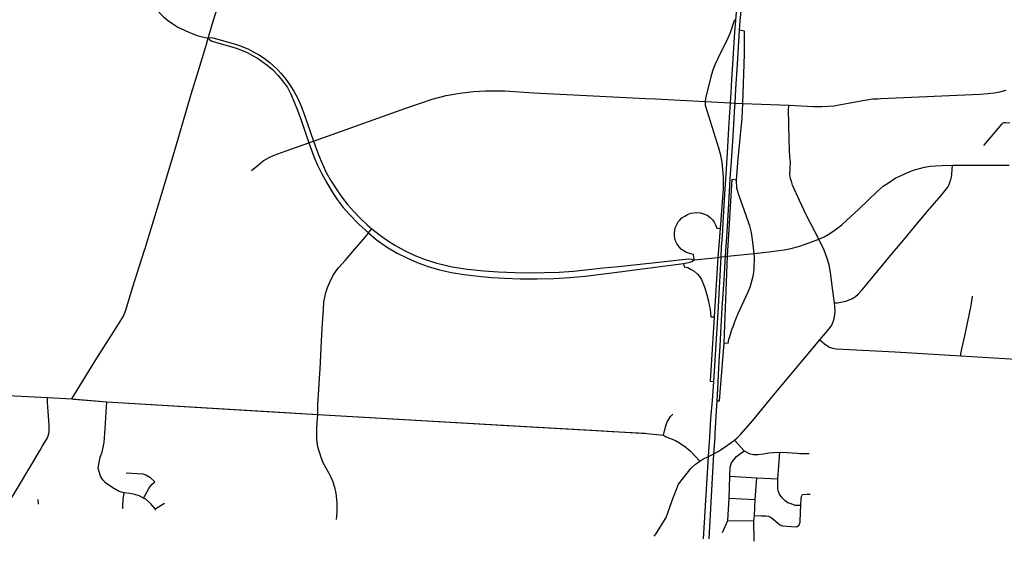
# Model space of a CAD drawing. Header units: feet. Extents: x 1677015 to 1902061, y 161166 to 378285.
# Tile 26 of 66: x 1826682 to 1840855, y 169463 to 176978. Entities that reach past the tile are written whole.
import ezdxf

# ---------------------------------------------------------------- set-up
doc = ezdxf.new("R2010")
doc.units = ezdxf.units.FT
doc.header["$MEASUREMENT"] = 0
doc.layers.add('326765_Road_Centerlines_O', color=7, linetype='Continuous')

msp = doc.modelspace()

# ---------------------------------------------------------------- linework, layer by layer
at = {"layer": '326765_Road_Centerlines_O'}
for p, q in [((1829396, 176712), (1829469, 176954)), ((1836989, 176966), (1836966, 176967)), ((1836555, 175842), (1836547, 175798)), ((1836547, 175798), (1836549, 175748)), ((1837093, 175770), (1837758, 175744)), ((1830846, 175205), (1830911, 175228)), ((1840108, 174881), (1840264, 174882)), ((1840369, 174882), (1840926, 174882)), ((1836940, 174680), (1836998, 174672)), ((1831702, 173905), (1831751, 173965)), ((1836717, 173973), (1836764, 173971)), ((1836390, 173519), (1836383, 173597)), ((1837258, 173566), (1837255, 173610)), ((1836238, 173464), (1836248, 173419)), ((1840382, 172893), (1840399, 172993)), ((1836679, 172695), (1836621, 171771)), ((1836631, 172698), (1836679, 172695)), ((1836754, 171487), (1836823, 172324)), ((1836823, 172324), (1836879, 172320)), ((1836621, 171771), (1836672, 171767)), ((1836722, 171488), (1836738, 171752)), ((1827084, 171534), (1827432, 171514)), ((1827084, 171534), (1827432, 171514)), ((1827432, 171514), (1827459, 171512)), ((1827432, 171514), (1827939, 171474)), ((1827459, 171512), (1827939, 171474)), ((1836722, 171488), (1836754, 171487)), ((1827939, 171474), (1830163, 171338)), ((1827939, 171474), (1830188, 171336)), ((1830163, 171338), (1830973, 171288)), ((1830188, 171336), (1830973, 171288)), ((1830973, 171288), (1833951, 171118)), ((1830973, 171288), (1833972, 171117)), ((1833951, 171118), (1834898, 171064)), ((1833972, 171117), (1834919, 171063)), ((1834898, 171064), (1835213, 171046)), ((1834919, 171063), (1835234, 171045)), ((1835213, 171046), (1835687, 171019)), ((1835234, 171045), (1835709, 171018)), ((1835709, 171018), (1835949, 170991)), ((1835949, 170991), (1835966, 170982)), ((1836692, 170963), (1836695, 171016)), ((1836970, 170922), (1837004, 170947)), ((1836970, 170922), (1837111, 170767)), ((1837596, 170363), (1837624, 170746)), ((1836893, 170084), (1836902, 170403)), ((1836902, 170403), (1837293, 170379)), ((1837270, 170066), (1837293, 170379)), ((1837293, 170379), (1837596, 170363)), ((1826952, 169999), (1826947, 170067)), ((1836874, 169765), (1836893, 170084)), ((1836893, 170084), (1837270, 170066)), ((1828631, 169929), (1828769, 170015)), ((1828639, 169911), (1828631, 169929)), ((1837260, 169833), (1837270, 170066)), ((1837249, 169757), (1837260, 169833)), ((1836798, 169589), (1836874, 169765)), ((1836874, 169765), (1837249, 169757)), ((1837254, 169463), (1837249, 169757))]:
    msp.add_line(p, q, dxfattribs=at)
for points in [[(1837045, 176827), (1837054, 176962), (1837071, 177148), (1837092, 177345), (1837117, 177544), (1837146, 177754), (1837175, 177944), (1837217, 178185), (1837248, 178345)], [(1829469, 176954), (1829474, 176969), (1829635, 177491)], [(1828557, 177285), (1828562, 177276), (1828598, 177208), (1828642, 177143), (1828701, 177072), (1828754, 177021), (1828812, 176972), (1828889, 176916), (1828960, 176872), (1829057, 176825), (1829129, 176792), (1829251, 176747), (1829396, 176712)], [(1836989, 176966), (1837010, 177203)], [(1836966, 176967), (1836909, 176789), (1836862, 176677), (1836820, 176596), (1836732, 176420), (1836693, 176339), (1836662, 176263), (1836636, 176172), (1836555, 175842)], [(1836672, 171767), (1836727, 172604), (1836740, 172843), (1836750, 173027), (1836765, 173289), (1836778, 173559), (1836786, 173705), (1836797, 173856), (1836808, 174058), (1836833, 174463), (1836855, 174823), (1836875, 175145), (1836892, 175415), (1836901, 175568), (1836915, 175778), (1836923, 175924), (1836935, 176115), (1836957, 176484), (1836977, 176804), (1836989, 176966)], [(1836991, 175981), (1837014, 176339), (1837033, 176665), (1837045, 176827)], [(1837093, 175770), (1837116, 176480), (1837114, 176759), (1837113, 176814), (1837045, 176827)], [(1829150, 175906), (1829277, 176309), (1829364, 176592), (1829396, 176712)], [(1829396, 176712), (1829426, 176721), (1829464, 176717), (1829754, 176635), (1829816, 176616), (1829893, 176587), (1829974, 176553), (1830052, 176512), (1830121, 176474), (1830200, 176421), (1830289, 176354), (1830384, 176268), (1830442, 176207), (1830513, 176122), (1830575, 176031), (1830627, 175950), (1830685, 175841), (1830733, 175732), (1830780, 175602), (1830911, 175228)], [(1829396, 176712), (1829414, 176690), (1829446, 176668), (1829736, 176587), (1829799, 176568), (1829875, 176539), (1829957, 176505), (1830035, 176464), (1830104, 176425), (1830242, 176325), (1830319, 176258), (1830398, 176177), (1830480, 176078), (1830535, 175999), (1830545, 175980)], [(1828731, 174487), (1828928, 175144), (1829150, 175906)], [(1830545, 175980), (1830583, 175906), (1830640, 175780), (1830681, 175673), (1830733, 175532), (1830846, 175205)], [(1830911, 175228), (1832242, 175703), (1832620, 175831), (1832822, 175885), (1833018, 175918), (1833220, 175945), (1833382, 175952), (1833666, 175952), (1834084, 175925), (1835695, 175844)], [(1836837, 173497), (1836842, 173566), (1836853, 173717), (1836864, 173919), (1836889, 174324), (1836910, 174684), (1836931, 175007), (1836955, 175379), (1836971, 175653), (1836980, 175775), (1836991, 175976), (1836991, 175981)], [(1837758, 175744), (1838108, 175728), (1838226, 175728), (1838313, 175731), (1838407, 175738), (1838500, 175756), (1838848, 175818), (1838961, 175836), (1839034, 175839), (1839076, 175844), (1840508, 175904), (1840620, 175912), (1840709, 175922), (1840792, 175940), (1840881, 175964)], [(1835695, 175844), (1835832, 175837), (1836547, 175798)], [(1836547, 175798), (1836915, 175778), (1836980, 175775), (1837093, 175770)], [(1836549, 175748), (1836743, 175131), (1836765, 175044), (1836788, 174926), (1836799, 174819), (1836806, 174716), (1836806, 174539), (1836764, 173971)], [(1836998, 174672), (1837026, 174972), (1837080, 175557), (1837093, 175770)], [(1837764, 175108), (1837759, 175244), (1837747, 175694), (1837758, 175744)], [(1840559, 175166), (1840822, 175479), (1840838, 175490), (1840854, 175496), (1840870, 175498), (1840932, 175494)], [(1830021, 174803), (1830120, 174888), (1830188, 174942), (1830271, 174990), (1830347, 175027), (1830505, 175082), (1830846, 175205)], [(1830846, 175205), (1830917, 175008), (1830970, 174881), (1831031, 174755), (1831102, 174626), (1831194, 174475), (1831253, 174387), (1831340, 174274), (1831427, 174175), (1831562, 174033), (1831702, 173905)], [(1830911, 175228), (1830982, 175031), (1831034, 174904), (1831096, 174778), (1831166, 174649), (1831256, 174513), (1831320, 174419), (1831400, 174317), (1831486, 174218), (1831595, 174108), (1831682, 174022), (1831751, 173965)], [(1838186, 173817), (1838008, 174159), (1837905, 174374), (1837807, 174595), (1837795, 174630), (1837775, 174688), (1837770, 174745), (1837772, 174831), (1837776, 174934), (1837768, 174993), (1837764, 175108)], [(1837255, 173610), (1837465, 173635), (1837685, 173664), (1837781, 173683), (1837892, 173709), (1838005, 173748), (1838186, 173817), (1838261, 173850), (1838320, 173885), (1838400, 173938), (1838515, 174023), (1838646, 174144), (1838761, 174247), (1838890, 174373), (1839026, 174504), (1839110, 174577), (1839200, 174639), (1839285, 174693), (1839372, 174734), (1839487, 174786), (1839564, 174815), (1839705, 174852), (1839786, 174866), (1839866, 174873), (1839959, 174877), (1840108, 174881)], [(1840083, 174669), (1840094, 174710), (1840098, 174754), (1840108, 174881)], [(1840264, 174882), (1840311, 174882), (1840369, 174882)], [(1836823, 172324), (1836870, 173569), (1836894, 173961), (1836940, 174680)], [(1837255, 173610), (1837236, 173775), (1837217, 173910), (1837192, 174007), (1837149, 174127), (1837108, 174238), (1837044, 174427), (1837007, 174544), (1836998, 174672)], [(1840047, 174573), (1840055, 174592), (1840066, 174618), (1840081, 174664), (1840083, 174669)], [(1828487, 173682), (1828546, 173872), (1828731, 174487)], [(1839775, 174246), (1839789, 174263), (1839946, 174447), (1840043, 174564), (1840047, 174573)], [(1836383, 173597), (1836339, 173605), (1836278, 173625), (1836233, 173653), (1836205, 173674), (1836173, 173704), (1836145, 173744), (1836123, 173793), (1836109, 173855), (1836107, 173901), (1836112, 173946), (1836124, 173989), (1836140, 174029), (1836161, 174065), (1836182, 174090), (1836215, 174124), (1836254, 174149), (1836293, 174170), (1836341, 174188), (1836385, 174197), (1836431, 174199), (1836481, 174193), (1836527, 174183), (1836576, 174160), (1836621, 174130), (1836655, 174094), (1836679, 174059), (1836699, 174022), (1836717, 173973)], [(1839331, 173715), (1839726, 174188), (1839775, 174246)], [(1830973, 171288), (1830974, 171439), (1830990, 171649), (1831000, 171813), (1831006, 171943), (1831028, 172351), (1831041, 172604), (1831054, 172804), (1831062, 172906), (1831074, 172979), (1831089, 173046), (1831114, 173119), (1831161, 173231), (1831198, 173301), (1831237, 173361), (1831271, 173405), (1831365, 173508), (1831507, 173670), (1831658, 173850), (1831702, 173905)], [(1831702, 173905), (1831812, 173813), (1831963, 173706), (1832116, 173614), (1832253, 173545), (1832406, 173478), (1832562, 173421), (1832727, 173372), (1832897, 173335), (1833077, 173305), (1833329, 173277), (1833480, 173263), (1833663, 173252), (1833888, 173243), (1834131, 173242), (1834370, 173251), (1834600, 173265), (1834820, 173284), (1835205, 173329), (1835758, 173401), (1836238, 173464)], [(1831751, 173965), (1831855, 173884), (1831963, 173804), (1832081, 173731), (1832214, 173657), (1832369, 173582), (1832518, 173525), (1832688, 173470), (1832909, 173416), (1833130, 173386), (1833365, 173361), (1833575, 173345), (1833814, 173336), (1834031, 173331), (1834236, 173334), (1834449, 173341), (1834655, 173357), (1834872, 173378), (1835080, 173402), (1835300, 173421), (1835791, 173475), (1836308, 173532), (1836353, 173529), (1836390, 173519)], [(1836764, 173971), (1836733, 173554), (1836679, 172695)], [(1838412, 172897), (1838383, 173106), (1838372, 173187), (1838354, 173334), (1838334, 173448), (1838307, 173539), (1838261, 173655), (1838186, 173817)], [(1827432, 171514), (1827794, 172100), (1828105, 172591), (1828175, 172706), (1828209, 172794), (1828305, 173115), (1828373, 173325), (1828479, 173657), (1828487, 173682)], [(1839194, 173552), (1839269, 173641), (1839331, 173715)], [(1836238, 173464), (1836333, 173483), (1836367, 173497), (1836390, 173519)], [(1836390, 173519), (1836733, 173554), (1836778, 173559), (1836842, 173566), (1836870, 173569), (1837255, 173610)], [(1836738, 171752), (1836738, 171759), (1836750, 172058), (1836763, 172273), (1836775, 172466), (1836796, 172829), (1836817, 173157), (1836831, 173400), (1836837, 173497)], [(1836879, 172320), (1836890, 172370), (1836909, 172429), (1836924, 172479), (1836939, 172526), (1836955, 172565), (1836968, 172601), (1836982, 172638), (1837000, 172686), (1837026, 172744), (1837169, 173059), (1837195, 173125), (1837213, 173176), (1837227, 173231), (1837240, 173284), (1837248, 173339), (1837252, 173378), (1837258, 173566)], [(1838667, 172961), (1838672, 172963), (1838714, 172988), (1838751, 173024), (1838807, 173088), (1839194, 173552)], [(1836248, 173419), (1836300, 173406), (1836349, 173380), (1836393, 173354), (1836434, 173316), (1836466, 173276), (1836496, 173233), (1836516, 173189), (1836545, 173113), (1836573, 173012), (1836595, 172923), (1836607, 172867), (1836619, 172807), (1836626, 172750), (1836631, 172698)], [(1838412, 172897), (1838454, 172901), (1838575, 172925), (1838612, 172936), (1838667, 172961)], [(1838391, 172627), (1838406, 172671), (1838416, 172727), (1838418, 172781), (1838417, 172840), (1838412, 172897)], [(1840231, 172135), (1840231, 172162), (1840245, 172236), (1840285, 172421), (1840372, 172838), (1840382, 172893)], [(1838200, 172365), (1838305, 172490), (1838347, 172542), (1838370, 172579), (1838383, 172605), (1838391, 172627)], [(1837655, 171715), (1837931, 172044), (1838200, 172365)], [(1838200, 172365), (1838269, 172308), (1838309, 172279), (1838336, 172261), (1838384, 172244), (1838438, 172238), (1839285, 172191), (1840231, 172135)], [(1840231, 172135), (1841021, 172085), (1841522, 172054), (1841583, 172051), (1841675, 172046), (1841746, 172038)], [(1836614, 170969), (1836632, 171231), (1836654, 171493), (1836672, 171767)], [(1837004, 170947), (1837059, 171003), (1837234, 171204), (1837512, 171544), (1837655, 171715)], [(1825805, 171603), (1826414, 171569), (1827084, 171534)], [(1825805, 171603), (1825810, 171603), (1826414, 171569), (1827084, 171534)], [(1826975, 170776), (1827008, 170831), (1827081, 170954), (1827094, 170981), (1827103, 171013), (1827106, 171047), (1827106, 171082), (1827105, 171134), (1827092, 171332), (1827083, 171466), (1827083, 171508), (1827084, 171534)], [(1836695, 171016), (1836712, 171342), (1836722, 171488)], [(1828184, 170163), (1828115, 170182), (1828023, 170234), (1827918, 170307), (1827878, 170351), (1827847, 170400), (1827813, 170515), (1827841, 170676), (1827869, 170748), (1827900, 170885), (1827912, 171088), (1827939, 171474)], [(1831241, 170125), (1831231, 170179), (1831223, 170220), (1831203, 170285), (1831189, 170329), (1831163, 170391), (1831137, 170439), (1831093, 170518), (1831053, 170596), (1831027, 170654), (1831010, 170706), (1830992, 170763), (1830975, 170825), (1830966, 170886), (1830961, 170941), (1830958, 171032), (1830960, 171104), (1830973, 171288)], [(1835949, 170991), (1835967, 171074), (1835986, 171143), (1836002, 171182), (1836020, 171214), (1836048, 171259), (1836085, 171293)], [(1835687, 171019), (1835709, 171018), (1835949, 170991)], [(1835966, 170982), (1835989, 170970), (1836123, 170914), (1836196, 170872), (1836270, 170821), (1836340, 170762), (1836474, 170620)], [(1836474, 170620), (1836517, 170645), (1836595, 170683), (1836672, 170724), (1836690, 170733), (1836734, 170756), (1836872, 170849), (1836970, 170922)], [(1836527, 169501), (1836595, 170683), (1836614, 170969)], [(1836607, 169497), (1836672, 170724), (1836692, 170963)], [(1826527, 170021), (1826665, 170253), (1826975, 170776)], [(1836902, 170403), (1836910, 170533), (1836927, 170596), (1836960, 170638), (1837002, 170684), (1837111, 170767)], [(1837111, 170767), (1837182, 170726), (1837247, 170712), (1837305, 170713), (1837389, 170723), (1837467, 170736), (1837533, 170742), (1837624, 170746)], [(1837624, 170746), (1837731, 170742), (1837875, 170732)], [(1837875, 170732), (1837907, 170730), (1838044, 170730)], [(1835813, 169538), (1835838, 169567), (1835989, 169808), (1836037, 169943), (1836072, 170049), (1836167, 170286), (1836342, 170512), (1836411, 170573), (1836451, 170604), (1836474, 170620)], [(1828216, 170452), (1828454, 170437), (1828497, 170423), (1828558, 170386), (1828627, 170322)], [(1837924, 169980), (1837846, 169980), (1837785, 170003), (1837741, 170019), (1837700, 170045), (1837657, 170090), (1837620, 170142), (1837600, 170192), (1837594, 170231), (1837596, 170363)], [(1828464, 170087), (1828538, 170215), (1828562, 170251), (1828590, 170284), (1828627, 170322)], [(1828170, 169935), (1828169, 169938), (1828167, 169966), (1828174, 170064), (1828184, 170163)], [(1828464, 170087), (1828404, 170116), (1828338, 170139), (1828269, 170151), (1828184, 170163)], [(1828631, 169929), (1828568, 170005), (1828496, 170068), (1828464, 170087)], [(1831243, 169775), (1831244, 169782), (1831248, 169828), (1831251, 169885), (1831254, 169944), (1831252, 170012), (1831243, 170114), (1831241, 170125)], [(1837924, 169980), (1837929, 170087), (1837936, 170110), (1837951, 170139), (1838012, 170140), (1838058, 170141)], [(1837260, 169833), (1837356, 169829), (1837421, 169828), (1837463, 169824), (1837501, 169805), (1837552, 169762), (1837586, 169732), (1837625, 169699), (1837664, 169684), (1837791, 169675), (1837868, 169674), (1837903, 169700), (1837916, 169738), (1837923, 169890), (1837924, 169980)]]:
    msp.add_lwpolyline(points, dxfattribs=at)

doc.saveas('drawing.dxf')
